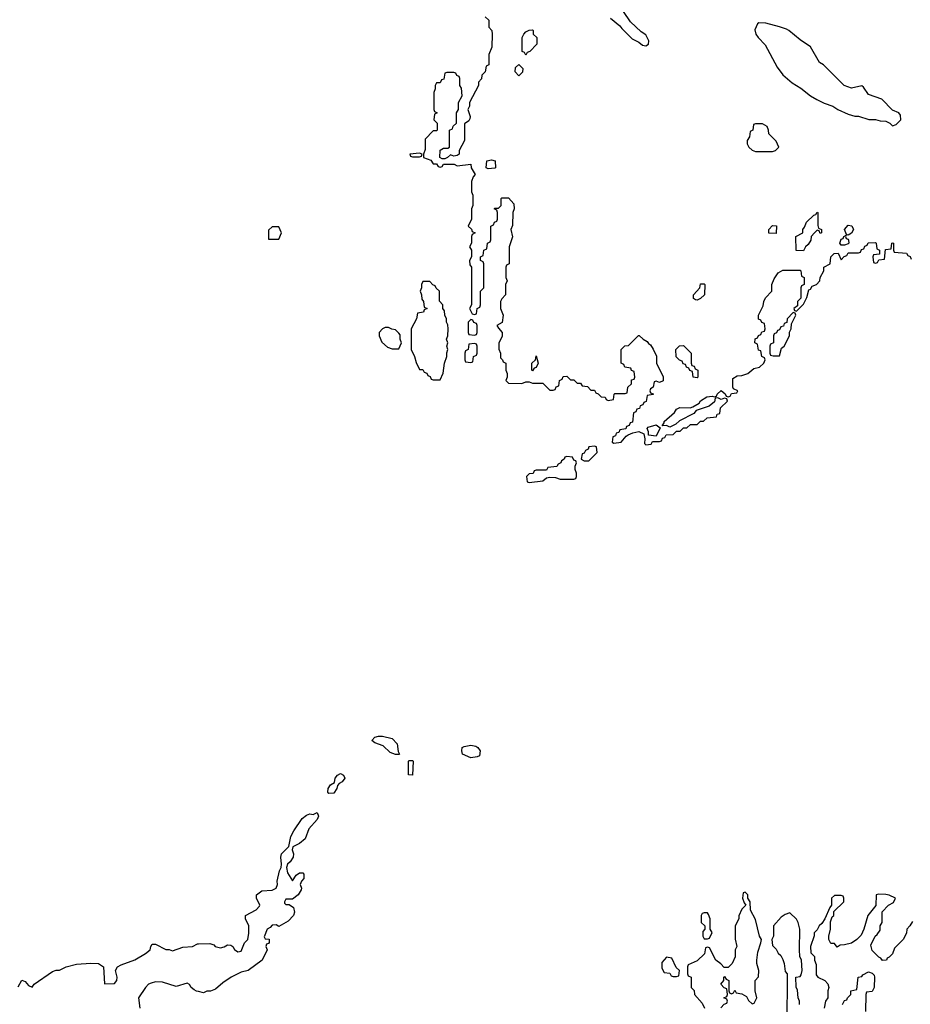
# Model space of a CAD drawing. Header units: inches. Extents: x 2710684 to 2828758, y 857022 to 965663.
# Tile 208 of 256: x 2738958 to 2744153, y 937612 to 943354. Entities that reach past the tile are written whole.
import ezdxf

# ---------------------------------------------------------------- set-up
doc = ezdxf.new("R2010")
doc.units = ezdxf.units.IN
doc.header["$MEASUREMENT"] = 0
for name, color, linetype in [('C7933', 7, 'Continuous'), ('C7943', 7, 'Continuous'), ('C7944', 7, 'Continuous')]:
    doc.layers.add(name, color=color, linetype=linetype)

msp = doc.modelspace()

# ---------------------------------------------------------------- linework, layer by layer
at = {"layer": 'C7933', "color": 4, "elevation": 8}
for points in [[(2738950, 937714), (2738970, 937752), (2738990, 937744.7), (2739010, 937722), (2739030, 937712), (2739042, 937730), (2739150, 937802.8), (2739170, 937810.7), (2739190, 937810.8), (2739229.6, 937830.4), (2739290, 937846.4), (2739372.8, 937852.8), (2739418, 937850), (2739446, 937830), (2739452, 937732), (2739510, 937733), (2739525.1, 937750), (2739525.6, 937770), (2739517.2, 937810), (2739528.7, 937830), (2739550, 937842.8), (2739629.4, 937870.6), (2739692.5, 937907.5), (2739719, 937930), (2739722, 937950), (2739730, 937962), (2739750, 937962), (2739810, 937932), (2739830, 937932), (2739850, 937924.7), (2739910, 937944.9), (2739966, 937950), (2739996, 937964), (2740000, 937964.1)], [(2740000, 937686), (2739990, 937688.7), (2739976.5, 937696.5), (2739958, 937710), (2739948.4, 937728.4), (2739935.3, 937735.3), (2739870, 937715.3), (2739790, 937740.9), (2739750, 937742.7), (2739724.5, 937735.5), (2739710, 937729), (2739691, 937710), (2739651, 937650), (2739658, 937590)]]:
    msp.add_lwpolyline(points, dxfattribs=at)
at = {"layer": 'C7943', "color": 4}
for points, elevation in [([(2741170, 939068.7), (2741150, 939069), (2741119.6, 939079.6), (2741078.9, 939118.9), (2741030, 939136.2), (2741012.3, 939150), (2741029.7, 939170.3), (2741050, 939175.8), (2741075.1, 939175.1), (2741130, 939161.7), (2741160.3, 939130), (2741165.4, 939085.4), (2741174, 939070)], 8), ([(2741590, 939049.5), (2741540.9, 939070), (2741536.2, 939090), (2741539.3, 939110), (2741550, 939115.8), (2741590, 939122.6), (2741618, 939118), (2741631, 939110), (2741644, 939090), (2741639.1, 939060.9), (2741625.5, 939054.5)], 8), ([(2741250, 938948), (2741226, 938950), (2741226, 939030), (2741230, 939034), (2741250, 939034), (2741254, 939030)], 8), ([(2740761.2, 938841.2), (2740755.3, 938850), (2740757.2, 938870), (2740770, 938892), (2740794, 938906), (2740799, 938930), (2740812.3, 938947.7), (2740830, 938957.3), (2740847.7, 938947.7), (2740854.4, 938930), (2740839.1, 938910), (2740820.9, 938899.1), (2740812.3, 938887.7), (2740807.3, 938870), (2740790, 938842.7)], 8), ([(2742970, 938146), (2742950, 938146), (2742938, 938142), (2742934, 938130), (2742934, 938090), (2742954, 938070), (2742954, 938050), (2742943.6, 938036.4), (2742942, 938010), (2742950, 937994), (2742970, 937994), (2742982, 937998), (2742998, 938030), (2742986, 938050), (2742986, 938110), (2742976.4, 938136.4)], 12), ([(2742730, 937886), (2742703.6, 937856.4), (2742703.6, 937823.6), (2742718, 937798), (2742750, 937794), (2742758, 937778), (2742770, 937774), (2742790, 937774), (2742802, 937778), (2742806, 937810), (2742787.3, 937827.3), (2742762, 937882)], 12)]:
    msp.add_lwpolyline(points, close=True, dxfattribs=dict(at, elevation=elevation))
for points, elevation in [([(2740000, 937964.1), (2740066.4, 937966.4), (2740090, 937958), (2740098, 937950), (2740130, 937941.6), (2740150, 937946.8), (2740170, 937959.3), (2740190, 937957.6), (2740202, 937950), (2740210, 937931.3), (2740230, 937918), (2740250, 937922), (2740270, 937971.3), (2740288.7, 937990), (2740294, 938026), (2740294, 938070), (2740275.3, 938110), (2740275.3, 938130), (2740336.4, 938163.6), (2740356.4, 938183.6), (2740358, 938190), (2740339, 938230), (2740339, 938250), (2740370, 938273.4), (2740430, 938278), (2740454, 938290), (2740461.2, 938310), (2740459.3, 938330), (2740472.7, 938390), (2740482.7, 938410), (2740486, 938430), (2740480.7, 938470), (2740485.1, 938490), (2740527, 938533), (2740540.5, 938590), (2740556.8, 938623.2), (2740604.9, 938695.1), (2740630, 938714.8), (2740650, 938722.8), (2740670, 938718), (2740694, 938730), (2740701, 938710), (2740694, 938690), (2740645.3, 938634.7), (2740622.6, 938577.4), (2740590.2, 938549.8), (2740550.7, 938530), (2740546.8, 938513.2), (2740555.3, 938490), (2740553.4, 938470), (2740536.4, 938443.6), (2740520.7, 938430), (2740513.4, 938410), (2740519.3, 938379.3), (2740550, 938332), (2740570, 938364.7), (2740590, 938378.8), (2740610, 938378), (2740616, 938370), (2740614.8, 938345.2), (2740602, 938330), (2740594, 938310), (2740602, 938290), (2740599.6, 938280.4), (2740582, 938250), (2740550, 938226), (2740510, 938226), (2740502, 938210), (2740502, 938202), (2740510, 938194), (2740530, 938194), (2740556, 938176), (2740561, 938150), (2740556, 938130), (2740523.5, 938096.5), (2740470, 938066), (2740454.6, 938074.6), (2740430, 938074), (2740419.8, 938060.2), (2740402, 938050), (2740384.7, 938004.7), (2740390, 937994), (2740412.7, 937992.7), (2740412.7, 937972.7), (2740410, 937966), (2740398, 937962), (2740394, 937950), (2740402, 937930), (2740372, 937870), (2740290.5, 937809.5), (2740250, 937799), (2740192, 937770), (2740142, 937738), (2740099.8, 937700.2), (2740071.1, 937688.9), (2740050, 937688), (2740030, 937678), (2740000, 937686)], 8), ([(2743048.4, 937591.6), (2743067.3, 937612.7), (2743082, 937618), (2743086, 937630), (2743082, 937642), (2743066, 937650), (2743082, 937658), (2743086, 937670), (2743082, 937702), (2743067.3, 937707.3), (2743048.7, 937730), (2743066, 937750), (2743066, 937770), (2743070, 937774), (2743078, 937758), (2743094, 937750), (2743094, 937690), (2743098, 937678), (2743110, 937674), (2743122, 937678), (2743130, 937694), (2743138, 937678), (2743170, 937674), (2743196.9, 937656.9), (2743210, 937634), (2743230, 937614), (2743242, 937618), (2743258, 937650), (2743248, 937690), (2743248, 937750), (2743268.4, 937771.6), (2743268.7, 937810), (2743258, 937850), (2743258, 937870), (2743263.1, 937916.9), (2743282, 937970), (2743284, 937990), (2743273.2, 938010), (2743250, 938106), (2743220.4, 938160.4), (2743218, 938210), (2743206, 938230), (2743206, 938250), (2743190, 938266), (2743178, 938262), (2743174, 938230), (2743183.6, 938203.6), (2743194, 938190), (2743170, 938166), (2743152.7, 938127.3), (2743152, 938110), (2743132, 938070), (2743131.6, 937991.6), (2743142, 937950), (2743132, 937930), (2743131.6, 937888.4), (2743114, 937850), (2743090, 937826), (2743067.3, 937827.3), (2743048.4, 937848.4), (2743018, 937870), (2742982, 937942), (2742970, 937946), (2742958, 937942), (2742952.7, 937907.3), (2742910, 937866), (2742858, 937842), (2742854, 937830), (2742854, 937790), (2742858, 937778), (2742874, 937770), (2742874, 937710), (2742891.6, 937691.6), (2742894, 937670), (2742939.6, 937619.6), (2742952, 937590)], 12), ([(2744165.4, 938094.6), (2744150.9, 938069.1), (2744132, 938050), (2744130, 938026), (2744110.9, 937989.1), (2744061, 937939), (2744050, 937906), (2744030, 937886), (2744018, 937882), (2744014, 937870), (2743990, 937868), (2743982, 937882), (2743970, 937886), (2743930, 937926), (2743923.1, 937956.9), (2743948, 938010), (2743960.4, 938019.6), (2743976.4, 938043.6), (2743978, 938070), (2743988, 938090), (2743988.4, 938151.6), (2744026, 938190), (2744054.6, 938205.4), (2744066, 938230), (2744030, 938248.7), (2744010, 938253.2), (2743970, 938254), (2743954, 938250), (2743951.6, 938188.4), (2743904.7, 938130), (2743882, 938050), (2743865.4, 938014.6), (2743842, 937990), (2743810, 937968.7), (2743770, 937958), (2743743.6, 937956.4), (2743726, 937946), (2743710, 937966), (2743690, 937966), (2743678, 937990), (2743678, 938010), (2743688, 938050), (2743688, 938092), (2743698, 938122), (2743706, 938130), (2743707.3, 938152.7), (2743766, 938210), (2743766, 938230), (2743762, 938242), (2743750, 938246), (2743710, 938246), (2743694, 938230), (2743694, 938190), (2743683.6, 938176.4), (2743654, 938110), (2743636.9, 938083.1), (2743622, 938070), (2743610, 938046), (2743592, 938028), (2743592, 938012), (2743571.3, 937950), (2743572.7, 937912.7), (2743594, 937890), (2743594, 937870), (2743603.6, 937843.6), (2743603.6, 937783.6), (2743614, 937770), (2743654, 937750), (2743671.6, 937731.6), (2743678, 937710), (2743672, 937690), (2743671.3, 937650), (2743658, 937630), (2743651.3, 937590)], 12), ([(2743506, 937610), (2743506, 937630), (2743498, 937650), (2743494.6, 937694.6), (2743487.3, 937712.7), (2743486, 937770), (2743510, 937774), (2743516.4, 937783.6), (2743522, 937810), (2743518, 937870), (2743508.7, 937890), (2743506, 937930), (2743508, 938050), (2743498, 938090), (2743488.4, 938108.4), (2743450, 938146), (2743423.6, 938136.4), (2743399.6, 938120.4), (2743354, 938070), (2743354, 938010), (2743344.7, 937990), (2743350, 937954), (2743370, 937934), (2743382, 937910), (2743396.9, 937896.9), (2743410, 937874), (2743418, 937850), (2743423.6, 937803.6), (2743434, 937790), (2743432, 937490)], 12), ([(2743758, 937610), (2743770, 937634), (2743782, 937638), (2743786, 937650), (2743806, 937670), (2743806, 937690), (2743842, 937698), (2743848.9, 937771.1), (2743870, 937774), (2743876.4, 937783.6), (2743910, 937802), (2743930, 937794), (2743942, 937782), (2743944.7, 937770), (2743942, 937710), (2743930, 937686), (2743898, 937682), (2743894, 937670), (2743892, 937570)], 12)]:
    msp.add_lwpolyline(points, dxfattribs=dict(at, elevation=elevation))
at = {"layer": 'C7944', "color": 4}
for points, elevation in [([(2742403.5, 943363.5), (2742458.8, 943318.8), (2742470, 943302), (2742530, 943242), (2742570, 943222), (2742590, 943204.7), (2742610, 943202), (2742626, 943210), (2742628, 943230), (2742610, 943266), (2742583.1, 943283.1), (2742521.2, 943341.2), (2742435.3, 943470)], 16), ([(2741674, 943370), (2741694, 943350), (2741694, 943310), (2741711.6, 943291.6), (2741714, 943270), (2741712.7, 943192.7), (2741694, 943150), (2741694, 943090), (2741678, 943082), (2741674, 943050), (2741654, 943030), (2741651.6, 943008.4), (2741634, 942990), (2741634, 942970), (2741582, 942870), (2741582, 942850), (2741572, 942830), (2741584.7, 942790), (2741583.6, 942776.4), (2741576.9, 942763.1), (2741552.7, 942747.3), (2741552, 942650), (2741522, 942590), (2741522, 942570), (2741510, 942562), (2741490, 942558), (2741470, 942566), (2741454, 942550), (2741436.9, 942543.1), (2741423.1, 942543.1), (2741408, 942550), (2741410, 942592), (2741430, 942604.7), (2741455.3, 942604.7), (2741466, 942610), (2741466, 942710), (2741482, 942718), (2741487.3, 942732.7), (2741506, 942750), (2741506, 942810), (2741518, 942830), (2741518, 942870), (2741538, 942910), (2741534.6, 942954.6), (2741526, 942970), (2741526, 943010), (2741522, 943022), (2741507.3, 943027.3), (2741502, 943042), (2741490, 943046), (2741450, 943046), (2741438, 943042), (2741432.7, 943007.3), (2741418, 943002), (2741410, 942986), (2741390, 942986), (2741382, 942970), (2741382, 942950), (2741374, 942930), (2741374, 942830), (2741378, 942818), (2741394, 942810), (2741378, 942802), (2741374, 942770), (2741394, 942750), (2741394, 942710), (2741390, 942706), (2741370, 942706), (2741323.6, 942656.4), (2741323.6, 942596.4), (2741314, 942570), (2741314, 942550), (2741355.3, 942535.3), (2741370, 942514), (2741390, 942514), (2741398, 942498), (2741410, 942494), (2741422, 942498), (2741430, 942512), (2741492, 942512), (2741510, 942502), (2741590, 942512), (2741592, 942490), (2741614, 942450), (2741603.6, 942436.4), (2741594, 942410), (2741594, 942350), (2741602, 942330), (2741602, 942270), (2741594, 942250), (2741594, 942190), (2741574, 942150), (2741592.7, 942132.7), (2741598, 942118), (2741614, 942110), (2741598, 942102), (2741594, 942090), (2741594, 942050), (2741582, 942030), (2741594, 942010), (2741594, 941970), (2741582, 941950), (2741583.6, 941923.6), (2741594, 941910), (2741594, 941690), (2741582, 941670), (2741598, 941638), (2741610, 941634), (2741622, 941638), (2741626, 941670), (2741642, 941678), (2741646, 941690), (2741646, 941770), (2741666, 941790), (2741666, 941930), (2741662, 941942), (2741646, 941950), (2741646, 941970), (2741662, 941978), (2741666, 942010), (2741682, 942018), (2741686, 942050), (2741702, 942058), (2741706, 942070), (2741706, 942150), (2741722, 942158), (2741727.3, 942172.7), (2741742, 942178), (2741746, 942190), (2741746, 942230), (2741742, 942242), (2741726, 942250), (2741730, 942254), (2741750, 942254), (2741766, 942270), (2741766, 942310), (2741770, 942314), (2741810, 942314), (2741839.6, 942279.6), (2741842, 942250), (2741834, 942230), (2741832.7, 942152.7), (2741822, 942130), (2741832, 942088), (2741814, 942030), (2741814, 941930), (2741798, 941922), (2741794, 941910), (2741794, 941850), (2741802, 941830), (2741792, 941810), (2741792, 941750), (2741770, 941726), (2741762, 941710), (2741762, 941670), (2741778, 941630), (2741771.3, 941588.7), (2741742, 941570), (2741750, 941554), (2741772, 941530), (2741771.6, 941508.4), (2741752.7, 941467.3), (2741752.7, 941432.7), (2741762, 941410), (2741762, 941382), (2741774, 941370), (2741778, 941358), (2741794, 941350), (2741794, 941310), (2741802, 941290), (2741802, 941270), (2741794, 941250), (2741810, 941234), (2741887.3, 941232.7), (2741910, 941242), (2741930, 941242), (2741950, 941234), (2742010, 941234), (2742050, 941194), (2742070, 941194), (2742082, 941198), (2742087.3, 941212.7), (2742102, 941218), (2742106, 941250), (2742122, 941258), (2742127.3, 941272.7), (2742150, 941274), (2742170, 941254), (2742190, 941254), (2742210, 941234), (2742230, 941234), (2742238, 941218), (2742270, 941214), (2742290, 941194), (2742310, 941194), (2742318, 941178), (2742332.7, 941172.7), (2742350, 941154), (2742372.7, 941152.7), (2742378, 941138), (2742390, 941134), (2742422, 941138), (2742426, 941170), (2742430, 941174), (2742490, 941174), (2742502, 941178), (2742506, 941210), (2742526, 941230), (2742527.3, 941252.7), (2742542, 941258), (2742546, 941270), (2742542, 941302), (2742527.3, 941307.3), (2742522, 941322), (2742487.3, 941327.3), (2742482, 941342), (2742466, 941350), (2742466, 941430), (2742487.3, 941452.7), (2742510, 941454), (2742568.4, 941511.6), (2742571.6, 941511.6), (2742594, 941490), (2742618, 941478), (2742625.4, 941465.4), (2742638, 941458), (2742652.7, 941432.7), (2742672, 941392), (2742672, 941350), (2742711.6, 941271.6), (2742711.6, 941248.4), (2742690, 941238), (2742670, 941246), (2742658, 941242), (2742654, 941210), (2742638, 941202), (2742634, 941190), (2742638, 941178), (2742652.7, 941172.7), (2742652.7, 941167.3), (2742618, 941162), (2742612.7, 941127.3), (2742598, 941122), (2742592.7, 941107.3), (2742578, 941102), (2742572.7, 941087.3), (2742558, 941082), (2742552.7, 941067.3), (2742538, 941062), (2742532.7, 941007.3), (2742518, 941002), (2742512.7, 940987.3), (2742498, 940982), (2742492.7, 940967.3), (2742458, 940962), (2742452.7, 940947.3), (2742438, 940942), (2742432.7, 940927.3), (2742418, 940922), (2742414, 940890), (2742423.6, 940883.6), (2742466, 940890), (2742495.3, 940924.7), (2742507.3, 940932.7), (2742535.3, 940944.7), (2742570, 940952), (2742598, 940938), (2742604.7, 940910), (2742602, 940882), (2742610, 940874), (2742642, 940878), (2742650, 940894), (2742690, 940894), (2742702, 940898), (2742707.3, 940912.7), (2742722, 940918), (2742728, 940932), (2742770, 940934), (2742790, 940954), (2742810, 940954), (2742830, 940974), (2742850, 940974), (2742870, 940994), (2742910, 940994), (2742928.4, 941011.6), (2742947.3, 941012.7), (2742968.4, 941031.6), (2743022, 941038), (2743027.3, 941052.7), (2743042, 941058), (2743046, 941090), (2743086, 941130), (2743082, 941142), (2743070, 941146), (2743050, 941138), (2743030, 941148), (2743014, 941146), (2743010, 941126), (2742979.8, 941100.2), (2742904.7, 941075.3), (2742890, 941058), (2742806, 941014), (2742785.4, 940994.6), (2742750, 940978), (2742730, 940988), (2742706, 940986), (2742718, 941002), (2742718, 941010), (2742777.2, 941062.8), (2742790, 941082), (2742808.4, 941091.6), (2742869.1, 941090.9), (2742884, 941096), (2742922, 941118), (2742929.3, 941130.7), (2742965.2, 941154.8), (2742998, 941158), (2743010, 941154), (2743022, 941158), (2743026, 941170), (2743050, 941191.3), (2743072.7, 941172.7), (2743078, 941158), (2743090, 941154), (2743102, 941158), (2743110, 941174), (2743142, 941178), (2743146, 941190), (2743122, 941202), (2743118, 941210), (2743118, 941262), (2743143.1, 941276.9), (2743170, 941278), (2743206, 941290), (2743240.2, 941319.8), (2743272.9, 941327.1), (2743298, 941350), (2743306, 941370), (2743302, 941382), (2743286, 941390), (2743282, 941422), (2743267.3, 941427.3), (2743262, 941462), (2743246, 941470), (2743247.3, 941492.7), (2743262, 941498), (2743267.3, 941512.7), (2743282, 941518), (2743287.3, 941532.7), (2743302, 941538), (2743306, 941550), (2743302, 941582), (2743287.3, 941587.3), (2743282, 941602), (2743268, 941608), (2743268, 941630), (2743294.6, 941685.4), (2743298, 941710), (2743308.4, 941731.6), (2743346, 941770), (2743346, 941810), (2743358, 941842), (2743383.1, 941876.9), (2743410, 941894), (2743510, 941894), (2743514, 941890), (2743518, 941858), (2743534, 941850), (2743534, 941810), (2743518, 941802), (2743514, 941790), (2743514, 941730), (2743494, 941710), (2743494, 941686), (2743474, 941670), (2743478, 941658), (2743490, 941654), (2743530, 941694), (2743550, 941734), (2743562, 941778), (2743570, 941782), (2743581.2, 941798.8), (2743606, 941810), (2743626, 941830), (2743628, 941850), (2743648, 941890), (2743648, 941910), (2743686, 941930), (2743689, 941971), (2743709, 941991), (2743732.7, 941992.7), (2743750, 941954), (2743767.3, 941972.7), (2743782, 941978), (2743790, 941994), (2743850, 941994), (2743862, 941998), (2743867.3, 942012.7), (2743882, 942018), (2743887.3, 942032.7), (2743902, 942038), (2743907.3, 942052.7), (2743950, 942054), (2743954, 942050), (2743958, 942018), (2743974, 942010), (2743972.7, 941987.3), (2743938, 941982), (2743934, 941970), (2743938, 941938), (2743950, 941934), (2743962, 941938), (2743970, 941954), (2744002, 941958), (2744007.3, 942012.7), (2744042, 942018), (2744046, 942050), (2744050, 942052), (2744054, 942050), (2744054, 942010), (2744058, 941998), (2744131.6, 941991.6), (2744138, 941978), (2744152.7, 941972.7), (2744158, 941958)], 12)]:
    msp.add_lwpolyline(points, dxfattribs=dict(at, elevation=elevation))
for points, elevation in [([(2743270, 943335.3), (2743262, 943330), (2743246.4, 943293.6), (2743251.3, 943270), (2743264.7, 943250), (2743307.1, 943207.1), (2743376.9, 943076.9), (2743410, 943032), (2743464.5, 942984.5), (2743515.3, 942955.3), (2743571.3, 942910), (2743607.9, 942887.9), (2743650, 942866.8), (2743702, 942850), (2743730.6, 942830.6), (2743790, 942802.8), (2743828.9, 942791.1), (2743851.1, 942791.1), (2743911.6, 942771.6), (2743950, 942771.3), (2743976.4, 942763.6), (2744010, 942762), (2744034, 942750), (2744050, 942734), (2744070, 942742), (2744098, 942770), (2744096.4, 942796.4), (2744086, 942810), (2744050, 942826), (2743986, 942890), (2743910, 942918), (2743880.4, 942960.4), (2743870, 942968), (2743810, 942955.3), (2743768, 942970), (2743646, 943090), (2743623.1, 943103.1), (2743570, 943195.3), (2743510, 943235.3), (2743444, 943290), (2743430, 943299.3), (2743390, 943312.7), (2743310, 943334)], 16), ([(2741910, 943146), (2741902, 943162), (2741888, 943168), (2741888, 943250), (2741898, 943270), (2741910, 943282), (2741930, 943292), (2741950, 943294), (2741954, 943290), (2741954, 943270), (2741974, 943250), (2741974, 943210), (2741932.7, 943167.3), (2741918, 943162)], 12), ([(2741870, 943026), (2741848.7, 943050), (2741850, 943074), (2741870, 943092), (2741892, 943070), (2741891.6, 943048.4)], 12), ([(2743290, 942746), (2743250, 942746), (2743238, 942742), (2743234, 942710), (2743218, 942702), (2743214, 942670), (2743202, 942650), (2743202, 942630), (2743212, 942610), (2743230, 942592), (2743250, 942586), (2743350, 942584.7), (2743366, 942590), (2743386, 942610), (2743370, 942646), (2743327.3, 942687.3), (2743326, 942710), (2743318, 942730)], 16), ([(2741290, 942575.3), (2741234, 942570), (2741238, 942558), (2741250, 942554), (2741290, 942554), (2741302, 942558), (2741306, 942570)], 12), ([(2741690, 942484), (2741678, 942490), (2741682, 942530), (2741710, 942536), (2741731.1, 942531.1), (2741734, 942490), (2741730, 942488.7)], 12), ([(2743627.3, 942107.3), (2743622, 942122), (2743610, 942126), (2743594, 942110), (2743574, 942090), (2743572.7, 942067.3), (2743558, 942042), (2743542, 942030), (2743530, 942006), (2743487.3, 942007.3), (2743486, 942090), (2743526, 942110), (2743526, 942130), (2743536.4, 942143.6), (2743547.3, 942172.7), (2743590, 942214), (2743602, 942218), (2743610, 942232), (2743614, 942230), (2743612.7, 942152.7), (2743618, 942138), (2743634, 942130), (2743634, 942110)], 12), ([(2743370, 942106), (2743328.4, 942108.4), (2743328, 942130), (2743350, 942154), (2743372, 942152)], 12), ([(2743790, 942098), (2743780.4, 942100.4), (2743768.7, 942130), (2743790, 942154.8), (2743811.3, 942151.3), (2743822, 942130), (2743810, 942108)], 12), ([(2740470, 942146), (2740430, 942146), (2740410, 942126), (2740410, 942074), (2740470, 942074), (2740486, 942110)], 12), ([(2743750, 942038), (2743742, 942050), (2743750, 942074), (2743762, 942078), (2743766, 942090), (2743778, 942098), (2743774, 942090), (2743778, 942078), (2743790, 942074), (2743792.7, 942067.3), (2743794, 942050), (2743790, 942046), (2743770, 942038)], 12), ([(2741350, 941826), (2741310, 941826), (2741302, 941810), (2741302, 941790), (2741294, 941770), (2741302, 941750), (2741303.6, 941723.6), (2741314, 941710), (2741318, 941678), (2741334, 941670), (2741318, 941662), (2741312.7, 941647.3), (2741278, 941642), (2741271.6, 941608.4), (2741242, 941550), (2741242, 941430), (2741261, 941390), (2741270, 941354), (2741290, 941314), (2741310, 941314), (2741318, 941298), (2741332.7, 941292.7), (2741338, 941278), (2741352.7, 941272.7), (2741358, 941258), (2741370, 941254), (2741410, 941254), (2741427.3, 941292.7), (2741435.3, 941350), (2741448.7, 941390), (2741448.9, 941411.1), (2741455.3, 941430), (2741448.7, 941450), (2741455.3, 941470), (2741448, 941490), (2741455.3, 941510), (2741458, 941550), (2741454.6, 941574.6), (2741448, 941590), (2741448, 941610), (2741438, 941630), (2741436.4, 941656.4), (2741426, 941670), (2741426, 941690), (2741407.3, 941712.7), (2741406, 941770), (2741387.3, 941787.3), (2741382, 941802), (2741367.3, 941807.3)], 12), ([(2742910, 941718), (2742900.4, 941720.4), (2742888.4, 941728.4), (2742888.7, 941750), (2742926, 941790), (2742930, 941814), (2742950, 941814), (2742954, 941810), (2742952, 941750), (2742930, 941728)], 12), ([(2743470, 941646), (2743434, 941610), (2743432.7, 941587.3), (2743418, 941582), (2743412.7, 941567.3), (2743398, 941562), (2743390, 941546), (2743378, 941542), (2743372.7, 941527.3), (2743358, 941522), (2743354, 941510), (2743354, 941470), (2743338, 941462), (2743334, 941450), (2743334, 941410), (2743338, 941398), (2743352.7, 941392.7), (2743390, 941394), (2743402, 941438), (2743418, 941450), (2743448, 941510), (2743448, 941532), (2743458, 941550), (2743460.4, 941579.6), (2743486, 941630), (2743482, 941642)], 12), ([(2741590, 941606), (2741574, 941590), (2741574, 941530), (2741578, 941518), (2741610, 941514), (2741622, 941518), (2741626, 941530), (2741626, 941570), (2741622, 941582), (2741607.3, 941587.3), (2741602, 941602)], 12), ([(2741110, 941558), (2741090, 941558), (2741074, 941550), (2741054, 941530), (2741054, 941510), (2741070, 941474), (2741103.6, 941443.6), (2741130, 941434), (2741170, 941434), (2741186, 941470), (2741178, 941490), (2741176.4, 941516.4), (2741170, 941526), (2741150, 941546), (2741128.4, 941548.4)], 12), ([(2741610, 941466), (2741578, 941462), (2741574, 941430), (2741558, 941422), (2741554, 941410), (2741554, 941370), (2741558, 941358), (2741590, 941354), (2741602, 941358), (2741606, 941390), (2741622, 941398), (2741626, 941410), (2741626, 941450), (2741622, 941462)], 12), ([(2742910, 941266), (2742886, 941270), (2742882, 941302), (2742867.3, 941307.3), (2742862, 941322), (2742847.3, 941327.3), (2742842, 941342), (2742827.3, 941347.3), (2742822, 941362), (2742807.3, 941367.3), (2742787.3, 941387.3), (2742786, 941430), (2742807.3, 941452.7), (2742830, 941454), (2742874, 941410), (2742874, 941350), (2742878, 941338), (2742892.7, 941332.7), (2742898, 941318), (2742914, 941310), (2742914, 941270)], 12), ([(2741950, 941306), (2741946, 941310), (2741946, 941350), (2741966, 941370), (2741970, 941394), (2741982, 941350), (2741970, 941326), (2741958, 941322)], 12), ([(2742670, 940926), (2742626, 940930), (2742626, 940950), (2742618, 940970), (2742623.1, 940976.9), (2742670, 940992), (2742694, 940974)], 12), ([(2742310, 940866), (2742278, 940862), (2742274, 940850), (2742258, 940842), (2742250, 940826), (2742238, 940822), (2742234, 940790), (2742250, 940782), (2742270, 940782), (2742278, 940782), (2742290, 940792), (2742326, 940830), (2742322, 940862)], 12), ([(2742150, 940806), (2742138, 940802), (2742134, 940790), (2742118, 940782), (2742114, 940770), (2742098, 940762), (2742091.6, 940748.4), (2742038, 940742), (2742030, 940726), (2741970, 940726), (2741958, 940722), (2741952.7, 940707.3), (2741930, 940706), (2741914, 940690), (2741918, 940658), (2741930, 940654), (2742010, 940664.7), (2742030, 940682), (2742050, 940686), (2742083.6, 940683.6), (2742110, 940674), (2742190, 940674), (2742202, 940678), (2742206, 940690), (2742206, 940710), (2742198, 940730), (2742198, 940750), (2742206, 940770), (2742202, 940782), (2742190, 940786), (2742182, 940802)], 12)]:
    msp.add_lwpolyline(points, close=True, dxfattribs=dict(at, elevation=elevation))

doc.saveas('drawing.dxf')
